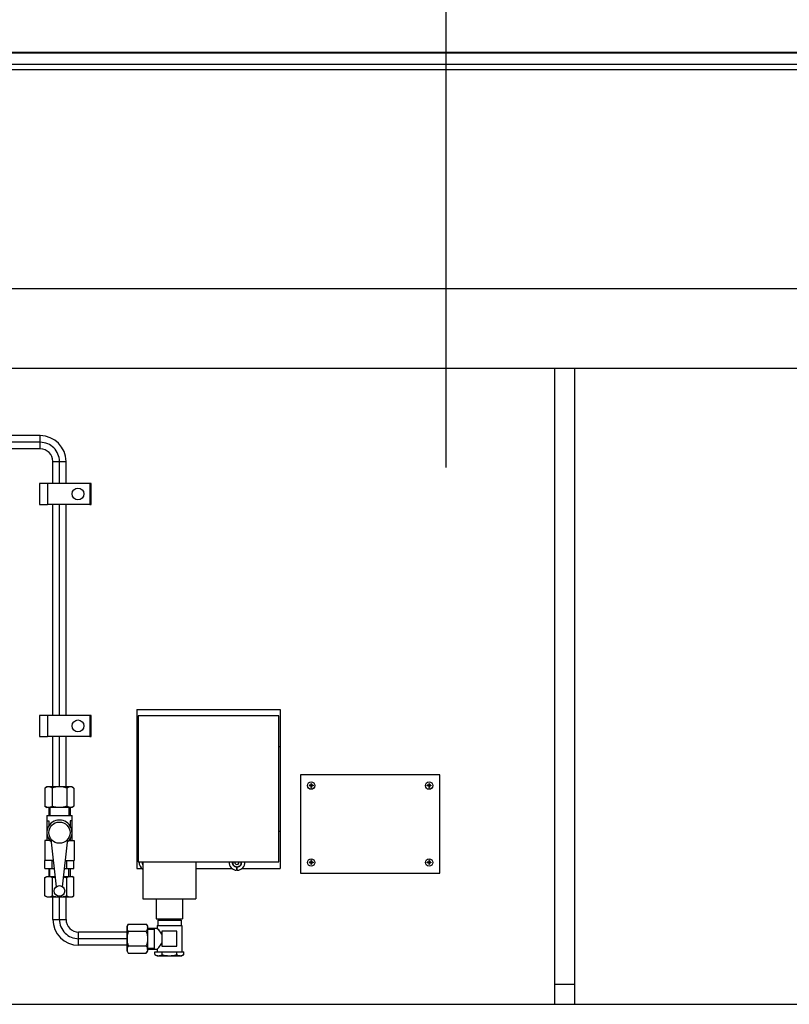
# Model space of a CAD drawing. Header units: millimetres. Extents: x 0 to 1189, y 0 to 841.
# Tile 79 of 166: x 466 to 490, y 562 to 591. Entities that reach past the tile are written whole.
import ezdxf

# ---------------------------------------------------------------- set-up
doc = ezdxf.new("R2010")
doc.units = ezdxf.units.MM
doc.header["$LTSCALE"] = 65.395
doc.linetypes.add('CENTER', pattern=[0.6, 0.375, -0.075, 0.075, -0.075])
for name, color, linetype in [('0006_713500_32_SIMPLE_D_PBL288', 7, 'CONTINUOUS'), ('0006_949708_15_SIMPLE_X_PBL300', 7, 'CONTINUOUS'), ('1907_060000_TLKGS_KGS_V_ABL4', 7, 'CONTINUOUS'), ('1907_061000_TLKGS_KGS_V_ABL126', 7, 'CONTINUOUS'), ('1907_153701_45_PBL285', 7, 'CONTINUOUS'), ('1907_153701_45_PBL286', 7, 'CONTINUOUS'), ('1907_153701_57_PBL275', 7, 'CONTINUOUS'), ('1907_153701_57_PBL276', 7, 'CONTINUOUS'), ('1907_765000_04_SIMPLE_A_ABL202', 7, 'CONTINUOUS'), ('1937_150000_00_SKL_PBL267', 7, 'CONTINUOUS'), ('1947_153000_10_T1_ABL264', 7, 'CONTINUOUS'), ('1947_153000_10_T2_PBL284', 7, 'CONTINUOUS'), ('1947_153000_10_T3_ABL277', 7, 'CONTINUOUS'), ('1947_153000_10_T4_PBL278', 7, 'CONTINUOUS'), ('1997_000000_TLKGS_MARKETING_ABL3', 7, 'CONTINUOUS'), ('1997_030000_TLKGS_V_ABL10', 7, 'CONTINUOUS'), ('1997_100000_TLKGS_V_ABL225', 7, 'CONTINUOUS'), ('1997_111000_12_SIMPLE1_D_ABL226', 7, 'CONTINUOUS'), ('1997_111000_12_SIMPLE1_T1_D_PBL227', 7, 'CONTINUOUS'), ('9M32C_GENSET_KPL_GRUNDRAHMEN_ABL206', 7, 'CONTINUOUS'), ('9M32C_GENSET_KPL_GRUNDRAHMEN_T1_PBL207', 7, 'CONTINUOUS'), ('9M32C_GENSET_KPL_VERROHRUNG_ABL14', 7, 'CONTINUOUS'), ('D128-6_PBL1438', 7, 'CONTINUOUS'), ('D128-6_PBL297', 7, 'CONTINUOUS'), ('D3870-A2-L-10_PBL265', 7, 'CONTINUOUS'), ('D3870-A2-L-10_PBL280', 7, 'CONTINUOUS'), ('D3870-A2-L-10_PBL281', 7, 'CONTINUOUS'), ('D7516-AE-M3X8-H_PBL291', 7, 'CONTINUOUS'), ('D7516-AE-M3X8-H_PBL292', 7, 'CONTINUOUS'), ('D7516-AE-M3X8-H_PBL293', 7, 'CONTINUOUS'), ('D7516-AE-M3X8-H_PBL294', 7, 'CONTINUOUS'), ('KUGELHAHN_10-0_PBL279', 7, 'CONTINUOUS'), ('new_view_7_VBL0', 7, 'CONTINUOUS'), ('RKD1000-10_PBL282', 7, 'CONTINUOUS'), ('RKD1000-10_PBL283', 7, 'CONTINUOUS'), ('SVH10LR_PBL289', 7, 'CONTINUOUS')]:
    doc.layers.add(name, color=color, linetype=linetype)

# ---------------------------------------------------------------- blocks, each defined once
blk = doc.blocks.new('1937_150000_00_SKL_PBL267', base_point=(511.126, 620.507))
at = {"layer": '1937_150000_00_SKL_PBL267', "color": 2, "linetype": 'CENTER'}
blk.add_line((479.326, 577.807), (479.326, 663.207), dxfattribs=at)
blk = doc.blocks.new('1907_765000_04_SIMPLE_A_ABL202', base_point=(494.526, 620.507))
at = {"layer": '1937_150000_00_SKL_PBL267'}
blk.add_blockref('1937_150000_00_SKL_PBL267', (511.126, 620.507), dxfattribs=at)
blk = doc.blocks.new('1907_061000_TLKGS_KGS_V_ABL126', base_point=(486.366, 620.507))
at = {"layer": '1907_765000_04_SIMPLE_A_ABL202'}
blk.add_blockref('1907_765000_04_SIMPLE_A_ABL202', (494.526, 620.507), dxfattribs=at)
blk = doc.blocks.new('1907_060000_TLKGS_KGS_V_ABL4', base_point=(462.666, 648.668))
at = {"layer": '1907_061000_TLKGS_KGS_V_ABL126'}
blk.add_blockref('1907_061000_TLKGS_KGS_V_ABL126', (486.366, 620.507), dxfattribs=at)
blk = doc.blocks.new('1997_111000_12_SIMPLE1_T1_D_PBL227', base_point=(544.726, 620.509))
at = {"layer": '1997_111000_12_SIMPLE1_T1_D_PBL227', "color": 9, "linetype": 'Continuous'}
for p, q in [((652.206, 590.327), (429.726, 590.327)), ((652.206, 589.967), (429.726, 589.967))]:
    blk.add_line(p, q, dxfattribs=at)
at = {"layer": '1997_111000_12_SIMPLE1_T1_D_PBL227', "color": 7, "linetype": 'Continuous'}
for p, q in [((652.206, 590.305), (429.726, 590.305)), ((652.206, 589.807), (429.726, 589.807))]:
    blk.add_line(p, q, dxfattribs=at)
blk = doc.blocks.new('1997_111000_12_SIMPLE1_D_ABL226', base_point=(544.726, 622.408))
at = {"layer": '1997_111000_12_SIMPLE1_T1_D_PBL227'}
blk.add_blockref('1997_111000_12_SIMPLE1_T1_D_PBL227', (544.726, 620.509), dxfattribs=at)
blk = doc.blocks.new('1997_100000_TLKGS_V_ABL225', base_point=(544.726, 632.467))
at = {"layer": '1997_111000_12_SIMPLE1_D_ABL226'}
blk.add_blockref('1997_111000_12_SIMPLE1_D_ABL226', (544.726, 622.408), dxfattribs=at)
blk = doc.blocks.new('1997_030000_TLKGS_V_ABL10', base_point=(520.526, 642.147))
at = {"layer": '1997_100000_TLKGS_V_ABL225'}
blk.add_blockref('1997_100000_TLKGS_V_ABL225', (544.726, 632.467), dxfattribs=at)
blk = doc.blocks.new('1997_000000_TLKGS_MARKETING_ABL3', base_point=(510.466, 648.668))
at = {"layer": '1907_060000_TLKGS_KGS_V_ABL4'}
blk.add_blockref('1907_060000_TLKGS_KGS_V_ABL4', (462.666, 648.668), dxfattribs=at)
at = {"layer": '1997_030000_TLKGS_V_ABL10'}
blk.add_blockref('1997_030000_TLKGS_V_ABL10', (520.526, 642.147), dxfattribs=at)
blk = doc.blocks.new('D3870-A2-L-10_PBL265', base_point=(469.996, 563.587))
at = {"layer": 'D3870-A2-L-10_PBL265', "color": 7, "linetype": 'Continuous'}
for p, q in [((469.686, 563.967), (469.72, 564.026)), ((469.686, 563.207), (469.686, 563.967)), ((469.72, 564.026), (470.269, 564.026)), ((470.269, 564.026), (470.306, 563.967)), ((470.306, 563.967), (470.306, 563.207)), ((470.269, 563.806), (469.72, 563.806)), ((469.686, 563.207), (469.72, 563.148)), ((469.72, 563.367), (470.269, 563.367)), ((469.72, 563.148), (470.269, 563.148)), ((470.269, 563.148), (470.306, 563.207))]:
    blk.add_line(p, q, dxfattribs=at)
for centre, start, end in [((470.153, 563.916), 356.6358, 359.9951), ((470.153, 563.258), 0.0049, 3.3642)]:
    blk.add_arc(centre, 0.152, start, end, dxfattribs=at)
for points, knots in [([(469.72, 564.026), (469.715, 564.017), (469.697, 563.983), (469.686, 563.944), (469.686, 563.916)], [0, 0, 0, 0, 0.263017, 1, 1, 1, 1]), ([(470.269, 564.026), (470.274, 564.017), (470.294, 563.983), (470.306, 563.944), (470.306, 563.916)], [0, 0, 0, 0, 0.264854, 1, 1, 1, 1]), ([(469.686, 563.916), (469.686, 563.907), (469.689, 563.868), (469.705, 563.831), (469.72, 563.806)], [0, 0, 0, 0, 0.241275, 1, 1, 1, 1]), ([(470.305, 563.907), (470.305, 563.898), (470.3, 563.863), (470.283, 563.829), (470.269, 563.806)], [0, 0, 0, 0, 0.239782, 1, 1, 1, 1]), ([(469.72, 563.367), (469.715, 563.359), (469.697, 563.325), (469.686, 563.286), (469.686, 563.258)], [0, 0, 0, 0, 0.263017, 1, 1, 1, 1]), ([(469.686, 563.258), (469.686, 563.248), (469.689, 563.21), (469.705, 563.173), (469.72, 563.148)], [0, 0, 0, 0, 0.241275, 1, 1, 1, 1]), ([(470.269, 563.367), (470.274, 563.359), (470.292, 563.328), (470.304, 563.293), (470.305, 563.267)], [0, 0, 0, 0, 0.263805, 1, 1, 1, 1]), ([(470.306, 563.258), (470.306, 563.248), (470.302, 563.209), (470.285, 563.173), (470.269, 563.148)], [0, 0, 0, 0, 0.239943, 1, 1, 1, 1])]:
    blk.add_open_spline(points, degree=3, knots=knots, dxfattribs=at)
for points in [[(469.72, 563.806), (469.699, 563.735), (469.686, 563.661), (469.686, 563.587)], [(470.269, 563.806), (470.291, 563.735), (470.306, 563.661), (470.306, 563.587)], [(469.686, 563.587), (469.686, 563.513), (469.699, 563.438), (469.72, 563.367)], [(470.306, 563.587), (470.306, 563.513), (470.291, 563.438), (470.269, 563.367)]]:
    blk.add_open_spline(points, degree=3, dxfattribs=at)
blk = doc.blocks.new('D3870-A2-L-10_PBL281', base_point=(467.646, 565.157))
at = {"layer": 'D3870-A2-L-10_PBL281', "color": 7, "linetype": 'Continuous'}
for p, q in [((467.207, 565.43), (467.266, 565.467)), ((467.266, 565.467), (467.515, 565.467)), ((467.776, 565.467), (468.026, 565.467)), ((468.084, 565.43), (468.026, 565.467)), ((467.207, 564.881), (467.207, 565.43)), ((467.426, 565.43), (467.426, 564.881)), ((467.865, 564.881), (467.865, 565.43)), ((468.084, 564.881), (468.084, 565.43)), ((467.266, 564.847), (467.207, 564.881)), ((468.026, 564.847), (468.084, 564.881)), ((467.266, 564.847), (468.026, 564.847))]:
    blk.add_line(p, q, dxfattribs=at)
for centre, start, end in [((467.317, 565.314), 86.6358, 89.9951), ((467.975, 565.314), 90.0049, 93.3642)]:
    blk.add_arc(centre, 0.152, start, end, dxfattribs=at)
for points, knots in [([(467.207, 565.43), (467.216, 565.435), (467.249, 565.455), (467.288, 565.467), (467.317, 565.467)], [0, 0, 0, 0, 0.264854, 1, 1, 1, 1]), ([(467.325, 565.466), (467.334, 565.466), (467.37, 565.461), (467.403, 565.445), (467.426, 565.43)], [0, 0, 0, 0, 0.239782, 1, 1, 1, 1]), ([(467.865, 565.43), (467.873, 565.435), (467.904, 565.453), (467.939, 565.465), (467.966, 565.466)], [0, 0, 0, 0, 0.263805, 1, 1, 1, 1]), ([(467.975, 565.467), (467.984, 565.467), (468.023, 565.463), (468.059, 565.446), (468.084, 565.43)], [0, 0, 0, 0, 0.239943, 1, 1, 1, 1]), ([(467.207, 564.881), (467.216, 564.876), (467.25, 564.858), (467.288, 564.847), (467.317, 564.847)], [0, 0, 0, 0, 0.263017, 1, 1, 1, 1]), ([(467.317, 564.847), (467.326, 564.847), (467.364, 564.85), (467.401, 564.866), (467.426, 564.881)], [0, 0, 0, 0, 0.241275, 1, 1, 1, 1]), ([(467.865, 564.881), (467.874, 564.876), (467.908, 564.858), (467.946, 564.847), (467.975, 564.847)], [0, 0, 0, 0, 0.263017, 1, 1, 1, 1]), ([(467.975, 564.847), (467.984, 564.847), (468.023, 564.85), (468.059, 564.866), (468.084, 564.881)], [0, 0, 0, 0, 0.241275, 1, 1, 1, 1])]:
    blk.add_open_spline(points, degree=3, knots=knots, dxfattribs=at)
for points in [[(467.426, 565.43), (467.456, 565.439), (467.486, 565.447), (467.516, 565.453)], [(467.775, 565.453), (467.805, 565.447), (467.835, 565.439), (467.865, 565.43)], [(467.426, 564.881), (467.497, 564.86), (467.572, 564.847), (467.646, 564.847)], [(467.646, 564.847), (467.72, 564.847), (467.794, 564.86), (467.865, 564.881)]]:
    blk.add_open_spline(points, degree=3, dxfattribs=at)
blk = doc.blocks.new('1947_153000_10_T2_PBL284', base_point=(468.566, 564.117))
at = {"layer": '1947_153000_10_T2_PBL284', "color": 7, "linetype": 'Continuous'}
for p, q in [((467.446, 564.167), (467.446, 564.847)), ((467.846, 564.167), (467.846, 564.847)), ((469.686, 563.787), (468.226, 563.787)), ((469.686, 563.387), (468.226, 563.387))]:
    blk.add_line(p, q, dxfattribs=at)
at = {"layer": '1947_153000_10_T2_PBL284', "color": 2, "linetype": 'CENTER'}
for p, q in [((467.646, 564.167), (467.646, 564.847)), ((469.686, 563.587), (468.226, 563.587))]:
    blk.add_line(p, q, dxfattribs=at)
at = {"layer": '1947_153000_10_T2_PBL284', "color": 9, "linetype": 'Continuous'}
for p, q in [((467.446, 564.167), (467.846, 564.167)), ((468.226, 563.387), (468.226, 563.787))]:
    blk.add_line(p, q, dxfattribs=at)
at = {"layer": '1947_153000_10_T2_PBL284', "color": 7, "linetype": 'Continuous'}
for radius in [0.78, 0.38]:
    blk.add_arc((468.226, 564.167), radius, 180, 270, dxfattribs=at)
at = {"layer": '1947_153000_10_T2_PBL284', "color": 2, "linetype": 'CENTER'}
blk.add_arc((468.226, 564.167), 0.58, 180, 270, dxfattribs=at)
blk = doc.blocks.new('SVH10LR_PBL289', base_point=(470.855, 563.627))
at = {"layer": 'SVH10LR_PBL289', "color": 7, "linetype": 'Continuous'}
for p, q in [((470.596, 563.987), (470.596, 563.907)), ((470.596, 563.987), (471.336, 563.987)), ((470.616, 564.147), (470.616, 563.987)), ((470.616, 564.147), (471.316, 564.147)), ((470.703, 564.187), (470.703, 564.147)), ((471.229, 564.187), (471.229, 564.147)), ((471.316, 564.147), (471.316, 563.987)), ((471.336, 563.987), (471.336, 563.187)), ((470.306, 563.907), (470.596, 563.907)), ((470.516, 563.267), (470.516, 563.907)), ((470.738, 563.815), (470.738, 563.359)), ((471.194, 563.815), (470.738, 563.815)), ((471.194, 563.359), (471.194, 563.815)), ((470.306, 563.267), (470.596, 563.267)), ((470.527, 563.107), (470.527, 563.187)), ((470.527, 563.187), (471.405, 563.187)), ((470.527, 563.107), (470.596, 563.067)), ((470.596, 563.267), (470.596, 563.187)), ((470.738, 563.359), (471.194, 563.359)), ((470.746, 563.107), (470.746, 563.187)), ((471.185, 563.107), (471.185, 563.187)), ((471.405, 563.107), (471.336, 563.067)), ((471.405, 563.107), (471.405, 563.187)), ((470.596, 563.067), (471.336, 563.067))]:
    blk.add_line(p, q, dxfattribs=at)
at = {"layer": 'SVH10LR_PBL289', "color": 2, "linetype": 'Continuous'}
for p, q in [((470.733, 564.187), (470.733, 564.147)), ((471.199, 564.187), (471.199, 564.147)), ((470.306, 563.877), (470.516, 563.877)), ((470.306, 563.297), (470.516, 563.297))]:
    blk.add_line(p, q, dxfattribs=at)
at = {"layer": 'SVH10LR_PBL289', "color": 7, "linetype": 'Continuous'}
for points, knots in [([(470.738, 563.719), (470.71, 563.766), (470.662, 563.828), (470.611, 563.888), (470.596, 563.907)], [0, 0, 0, 0, 0.690437, 1, 1, 1, 1]), ([(470.596, 563.267), (470.611, 563.285), (470.662, 563.345), (470.71, 563.408), (470.738, 563.455)], [0, 0, 0, 0, 0.30957, 1, 1, 1, 1]), ([(470.527, 563.107), (470.56, 563.087), (470.636, 563.058), (470.713, 563.087), (470.746, 563.107)], [0, 0, 0, 0, 0.5, 1, 1, 1, 1]), ([(470.746, 563.107), (470.817, 563.086), (470.966, 563.059), (471.114, 563.086), (471.185, 563.107)], [0, 0, 0, 0, 0.5, 1, 1, 1, 1]), ([(471.185, 563.107), (471.218, 563.087), (471.295, 563.058), (471.371, 563.087), (471.405, 563.107)], [0, 0, 0, 0, 0.5, 1, 1, 1, 1])]:
    blk.add_open_spline(points, degree=3, knots=knots, dxfattribs=at)
blk = doc.blocks.new('1947_153000_10_T1_ABL264', base_point=(469.306, 564.267))
at = {"layer": '1947_153000_10_T2_PBL284'}
blk.add_blockref('1947_153000_10_T2_PBL284', (468.566, 564.117), dxfattribs=at)
at = {"layer": 'D3870-A2-L-10_PBL265'}
blk.add_blockref('D3870-A2-L-10_PBL265', (469.996, 563.587), dxfattribs=at)
at = {"layer": 'D3870-A2-L-10_PBL281'}
blk.add_blockref('D3870-A2-L-10_PBL281', (467.646, 565.157), dxfattribs=at)
at = {"layer": 'SVH10LR_PBL289'}
blk.add_blockref('SVH10LR_PBL289', (470.855, 563.627), dxfattribs=at)
blk = doc.blocks.new('1907_153701_57_PBL275', base_point=(467.166, 577.007))
at = {"layer": '1907_153701_57_PBL275', "color": 7, "linetype": 'Continuous'}
for p, q in [((467.046, 577.327), (467.046, 576.687)), ((467.286, 577.327), (467.046, 577.327)), ((467.046, 576.687), (467.286, 576.687))]:
    blk.add_line(p, q, dxfattribs=at)
blk = doc.blocks.new('1907_153701_57_PBL276', base_point=(467.166, 570.007))
at = {"layer": '1907_153701_57_PBL276', "color": 7, "linetype": 'Continuous'}
for p, q in [((467.046, 570.327), (467.046, 569.687)), ((467.286, 570.327), (467.046, 570.327)), ((467.046, 569.687), (467.286, 569.687))]:
    blk.add_line(p, q, dxfattribs=at)
blk = doc.blocks.new('1947_153000_10_T4_PBL278', base_point=(455.186, 573.467))
at = {"layer": '1947_153000_10_T4_PBL278', "color": 7, "linetype": 'Continuous'}
for p, q in [((442.886, 578.767), (442.526, 578.767)), ((462.086, 578.767), (443.526, 578.767)), ((467.066, 578.767), (462.726, 578.767)), ((442.886, 578.367), (442.526, 578.367)), ((462.086, 578.367), (443.526, 578.367)), ((467.066, 578.367), (462.726, 578.367)), ((467.446, 577.327), (467.446, 577.987)), ((467.846, 577.327), (467.846, 577.987)), ((467.446, 570.327), (467.446, 576.687)), ((467.846, 570.327), (467.846, 576.687)), ((467.446, 568.167), (467.446, 569.687)), ((467.846, 568.167), (467.846, 569.687))]:
    blk.add_line(p, q, dxfattribs=at)
at = {"layer": '1947_153000_10_T4_PBL278', "color": 2, "linetype": 'CENTER'}
for p, q in [((442.886, 578.567), (442.526, 578.567)), ((462.086, 578.567), (443.526, 578.567)), ((467.066, 578.567), (462.726, 578.567)), ((467.646, 577.327), (467.646, 577.987)), ((467.646, 570.327), (467.646, 576.687)), ((467.646, 568.167), (467.646, 569.687))]:
    blk.add_line(p, q, dxfattribs=at)
at = {"layer": '1947_153000_10_T4_PBL278', "color": 9, "linetype": 'Continuous'}
for p, q in [((467.066, 578.367), (467.066, 578.767)), ((467.446, 577.987), (467.846, 577.987))]:
    blk.add_line(p, q, dxfattribs=at)
at = {"layer": '1947_153000_10_T4_PBL278', "color": 7, "linetype": 'Continuous'}
for radius in [0.78, 0.38]:
    blk.add_arc((467.066, 577.987), radius, 0, 90, dxfattribs=at)
at = {"layer": '1947_153000_10_T4_PBL278', "color": 2, "linetype": 'CENTER'}
blk.add_arc((467.066, 577.987), 0.58, 0, 90, dxfattribs=at)
blk = doc.blocks.new('D3870-A2-L-10_PBL280', base_point=(467.646, 567.857))
at = {"layer": 'D3870-A2-L-10_PBL280', "color": 7, "linetype": 'Continuous'}
for p, q in [((467.266, 568.167), (467.207, 568.133)), ((467.207, 568.133), (467.207, 567.583)), ((468.026, 568.167), (467.266, 568.167)), ((467.426, 568.133), (467.426, 567.583)), ((467.865, 568.133), (467.865, 567.583)), ((468.026, 568.167), (468.084, 568.133)), ((468.084, 568.133), (468.084, 567.583)), ((467.207, 567.583), (467.266, 567.547)), ((468.026, 567.547), (467.266, 567.547)), ((468.084, 567.583), (468.026, 567.547))]:
    blk.add_line(p, q, dxfattribs=at)
for centre, start, end in [((467.317, 567.699), 270.0049, 273.3642), ((467.975, 567.699), 266.6358, 269.9951)]:
    blk.add_arc(centre, 0.152, start, end, dxfattribs=at)
for points, knots in [([(467.317, 568.167), (467.307, 568.167), (467.269, 568.163), (467.232, 568.147), (467.207, 568.133)], [0, 0, 0, 0, 0.241275, 1, 1, 1, 1]), ([(467.426, 568.133), (467.417, 568.138), (467.384, 568.156), (467.345, 568.167), (467.317, 568.167)], [0, 0, 0, 0, 0.263017, 1, 1, 1, 1]), ([(467.975, 568.167), (467.965, 568.167), (467.927, 568.163), (467.89, 568.147), (467.865, 568.133)], [0, 0, 0, 0, 0.241275, 1, 1, 1, 1]), ([(468.084, 568.133), (468.076, 568.138), (468.042, 568.156), (468.003, 568.167), (467.975, 568.167)], [0, 0, 0, 0, 0.263017, 1, 1, 1, 1]), ([(467.317, 567.547), (467.307, 567.547), (467.268, 567.55), (467.232, 567.568), (467.207, 567.583)], [0, 0, 0, 0, 0.239943, 1, 1, 1, 1]), ([(467.426, 567.583), (467.418, 567.578), (467.387, 567.561), (467.352, 567.549), (467.325, 567.547)], [0, 0, 0, 0, 0.263805, 1, 1, 1, 1]), ([(467.966, 567.547), (467.957, 567.548), (467.921, 567.553), (467.888, 567.569), (467.865, 567.583)], [0, 0, 0, 0, 0.239782, 1, 1, 1, 1]), ([(468.084, 567.583), (468.076, 567.578), (468.042, 567.559), (468.003, 567.547), (467.975, 567.547)], [0, 0, 0, 0, 0.264854, 1, 1, 1, 1])]:
    blk.add_open_spline(points, degree=3, knots=knots, dxfattribs=at)
for points in [[(467.646, 568.167), (467.572, 568.167), (467.497, 568.153), (467.426, 568.133)], [(467.865, 568.133), (467.794, 568.153), (467.72, 568.167), (467.646, 568.167)], [(467.646, 567.547), (467.572, 567.547), (467.497, 567.561), (467.426, 567.583)], [(467.865, 567.583), (467.794, 567.561), (467.72, 567.547), (467.646, 567.547)]]:
    blk.add_open_spline(points, degree=3, dxfattribs=at)
blk = doc.blocks.new('1947_153000_10_T3_ABL277', base_point=(455.305, 573.157))
at = {"layer": '1947_153000_10_T4_PBL278'}
blk.add_blockref('1947_153000_10_T4_PBL278', (455.186, 573.467), dxfattribs=at)
at = {"layer": 'D3870-A2-L-10_PBL280'}
blk.add_blockref('D3870-A2-L-10_PBL280', (467.646, 567.857), dxfattribs=at)
blk = doc.blocks.new('KUGELHAHN_10-0_PBL279', base_point=(467.646, 566.207))
at = {"layer": 'KUGELHAHN_10-0_PBL279', "color": 7, "linetype": 'Continuous'}
for p, q in [((467.326, 567.547), (467.326, 567.307)), ((467.966, 567.547), (467.966, 567.307)), ((467.266, 567.307), (467.266, 566.547)), ((467.266, 567.307), (468.026, 567.307)), ((468.026, 566.547), (468.026, 567.307)), ((467.266, 567.147), (467.323, 567.147)), ((467.323, 567.147), (467.323, 566.983)), ((467.969, 567.147), (467.969, 566.983)), ((468.026, 567.147), (467.969, 567.147)), ((467.206, 566.547), (467.206, 565.947)), ((467.362, 566.547), (467.206, 566.547)), ((467.323, 566.59), (467.323, 566.547)), ((467.39, 566.595), (467.55, 565.155)), ((467.742, 565.155), (467.902, 566.595)), ((467.93, 566.547), (468.086, 566.547)), ((467.969, 566.59), (467.969, 566.547)), ((468.086, 566.547), (468.086, 565.947)), ((467.462, 565.947), (467.206, 565.947)), ((467.207, 565.707), (467.207, 565.947)), ((467.426, 565.707), (467.426, 565.947)), ((467.83, 565.947), (468.086, 565.947)), ((467.865, 565.707), (467.865, 565.947)), ((468.084, 565.707), (468.084, 565.947)), ((467.207, 565.707), (467.488, 565.707)), ((467.326, 565.707), (467.326, 565.467)), ((467.803, 565.707), (468.084, 565.707)), ((467.966, 565.707), (467.966, 565.467))]:
    blk.add_line(p, q, dxfattribs=at)
at = {"layer": 'KUGELHAHN_10-0_PBL279', "color": 2, "linetype": 'Continuous'}
for p, q in [((467.358, 567.547), (467.358, 567.307)), ((467.934, 567.547), (467.934, 567.307)), ((467.358, 565.467), (467.358, 565.707)), ((467.934, 565.467), (467.934, 565.707))]:
    blk.add_line(p, q, dxfattribs=at)
at = {"layer": 'KUGELHAHN_10-0_PBL279', "color": 7, "linetype": 'Continuous'}
for centre, radius in [((467.646, 566.787), 0.32), ((467.646, 565.027), 0.16)]:
    blk.add_circle(centre, radius, dxfattribs=at)
blk.add_arc((467.646, 566.787), 0.38, 314.2833, 225.7167, dxfattribs=at)
blk = doc.blocks.new('RKD1000-10_PBL282', base_point=(467.926, 577.007))
at = {"layer": 'RKD1000-10_PBL282', "color": 7, "linetype": 'Continuous'}
for p, q in [((467.286, 577.327), (467.286, 576.687)), ((468.566, 577.327), (467.286, 577.327)), ((468.566, 577.327), (468.566, 576.687)), ((468.566, 576.687), (467.286, 576.687))]:
    blk.add_line(p, q, dxfattribs=at)
blk.add_circle((468.206, 577.007), 0.18, dxfattribs=at)
blk = doc.blocks.new('RKD1000-10_PBL283', base_point=(467.926, 570.007))
at = {"layer": 'RKD1000-10_PBL283', "color": 7, "linetype": 'Continuous'}
for p, q in [((467.286, 570.327), (467.286, 569.687)), ((468.566, 570.327), (467.286, 570.327)), ((468.566, 570.327), (468.566, 569.687)), ((468.566, 569.687), (467.286, 569.687))]:
    blk.add_line(p, q, dxfattribs=at)
blk.add_circle((468.206, 570.007), 0.18, dxfattribs=at)
blk = doc.blocks.new('1907_153701_45_PBL285', base_point=(468.586, 570.007))
at = {"layer": '1907_153701_45_PBL285', "color": 7, "linetype": 'Continuous'}
for p, q in [((468.606, 570.327), (468.566, 570.327)), ((468.606, 569.687), (468.606, 570.327)), ((468.566, 569.687), (468.606, 569.687))]:
    blk.add_line(p, q, dxfattribs=at)
blk = doc.blocks.new('1907_153701_45_PBL286', base_point=(468.586, 577.007))
at = {"layer": '1907_153701_45_PBL286', "color": 7, "linetype": 'Continuous'}
for p, q in [((468.606, 577.327), (468.566, 577.327)), ((468.606, 576.687), (468.606, 577.327)), ((468.566, 576.687), (468.606, 576.687))]:
    blk.add_line(p, q, dxfattribs=at)
blk = doc.blocks.new('0006_713500_32_SIMPLE_D_PBL288', base_point=(472.146, 567.347))
at = {"layer": '0006_713500_32_SIMPLE_D_PBL288', "color": 7, "linetype": 'Continuous'}
for p, q in [((469.986, 570.507), (469.986, 565.707)), ((469.986, 570.507), (474.306, 570.507)), ((474.306, 570.507), (474.306, 565.707)), ((470.026, 570.307), (470.026, 565.907)), ((474.266, 570.307), (470.026, 570.307)), ((474.266, 565.907), (474.266, 570.307)), ((469.986, 569.387), (470.026, 569.387)), ((474.266, 569.387), (474.306, 569.387)), ((469.986, 566.827), (470.026, 566.827)), ((474.266, 566.827), (474.306, 566.827)), ((470.026, 565.907), (474.266, 565.907)), ((470.166, 565.907), (470.166, 564.787)), ((471.766, 565.907), (471.766, 564.787)), ((469.986, 565.707), (470.136, 565.707)), ((471.766, 565.707), (472.856, 565.707)), ((472.996, 565.707), (473.016, 565.707)), ((473.155, 565.707), (474.306, 565.707)), ((470.166, 564.787), (471.766, 564.787)), ((470.566, 564.787), (470.566, 564.187)), ((471.366, 564.787), (471.366, 564.187)), ((470.566, 564.187), (471.366, 564.187))]:
    blk.add_line(p, q, dxfattribs=at)
blk.add_arc((473.006, 565.887), 0.064, 162.7213, 17.2787, dxfattribs=at)
blk = doc.blocks.new('D7516-AE-M3X8-H_PBL291', base_point=(475.246, 565.887))
at = {"layer": 'D7516-AE-M3X8-H_PBL291', "color": 7, "linetype": 'Continuous'}
for p, q in [((475.19, 565.887), (475.191, 565.899)), ((475.191, 565.875), (475.19, 565.887)), ((475.234, 565.899), (475.191, 565.899)), ((475.234, 565.875), (475.191, 565.875)), ((475.227, 565.875), (475.227, 565.899)), ((475.234, 565.942), (475.234, 565.899)), ((475.258, 565.905), (475.234, 565.905)), ((475.234, 565.875), (475.234, 565.832)), ((475.258, 565.868), (475.234, 565.868)), ((475.258, 565.942), (475.258, 565.899)), ((475.301, 565.899), (475.258, 565.899)), ((475.258, 565.875), (475.258, 565.832)), ((475.301, 565.875), (475.258, 565.875)), ((475.264, 565.875), (475.264, 565.899)), ((475.301, 565.899), (475.301, 565.887)), ((475.301, 565.887), (475.301, 565.875))]:
    blk.add_line(p, q, dxfattribs=at)
blk.add_circle((475.246, 565.887), 0.112, dxfattribs=at)
for centre, start, end in [((475.246, 565.568), 88.1598, 91.8402), ((475.246, 566.205), 268.1598, 271.8402)]:
    blk.add_arc(centre, 0.374, start, end, dxfattribs=at)
blk = doc.blocks.new('D7516-AE-M3X8-H_PBL292', base_point=(475.246, 568.207))
at = {"layer": 'D7516-AE-M3X8-H_PBL292', "color": 7, "linetype": 'Continuous'}
for p, q in [((475.19, 568.207), (475.191, 568.219)), ((475.191, 568.195), (475.19, 568.207)), ((475.234, 568.219), (475.191, 568.219)), ((475.234, 568.195), (475.191, 568.195)), ((475.227, 568.195), (475.227, 568.219)), ((475.234, 568.262), (475.234, 568.219)), ((475.258, 568.225), (475.234, 568.225)), ((475.234, 568.195), (475.234, 568.152)), ((475.258, 568.188), (475.234, 568.188)), ((475.258, 568.262), (475.258, 568.219)), ((475.301, 568.219), (475.258, 568.219)), ((475.258, 568.195), (475.258, 568.152)), ((475.301, 568.195), (475.258, 568.195)), ((475.264, 568.195), (475.264, 568.219)), ((475.301, 568.219), (475.301, 568.207)), ((475.301, 568.207), (475.301, 568.195))]:
    blk.add_line(p, q, dxfattribs=at)
blk.add_circle((475.246, 568.207), 0.112, dxfattribs=at)
for centre, start, end in [((475.246, 567.888), 88.1598, 91.8402), ((475.246, 568.525), 268.1598, 271.8402)]:
    blk.add_arc(centre, 0.374, start, end, dxfattribs=at)
blk = doc.blocks.new('D7516-AE-M3X8-H_PBL293', base_point=(478.806, 565.887))
at = {"layer": 'D7516-AE-M3X8-H_PBL293', "color": 7, "linetype": 'Continuous'}
for p, q in [((478.75, 565.887), (478.751, 565.899)), ((478.751, 565.875), (478.75, 565.887)), ((478.794, 565.899), (478.751, 565.899)), ((478.794, 565.875), (478.751, 565.875)), ((478.787, 565.875), (478.787, 565.899)), ((478.794, 565.942), (478.794, 565.899)), ((478.818, 565.905), (478.794, 565.905)), ((478.794, 565.875), (478.794, 565.832)), ((478.818, 565.868), (478.794, 565.868)), ((478.818, 565.942), (478.818, 565.899)), ((478.861, 565.899), (478.818, 565.899)), ((478.818, 565.875), (478.818, 565.832)), ((478.861, 565.875), (478.818, 565.875)), ((478.824, 565.875), (478.824, 565.899)), ((478.861, 565.899), (478.861, 565.887)), ((478.861, 565.887), (478.861, 565.875))]:
    blk.add_line(p, q, dxfattribs=at)
blk.add_circle((478.806, 565.887), 0.112, dxfattribs=at)
for centre, start, end in [((478.806, 565.568), 88.1598, 91.8402), ((478.806, 566.205), 268.1598, 271.8402)]:
    blk.add_arc(centre, 0.374, start, end, dxfattribs=at)
blk = doc.blocks.new('D7516-AE-M3X8-H_PBL294', base_point=(478.806, 568.207))
at = {"layer": 'D7516-AE-M3X8-H_PBL294', "color": 7, "linetype": 'Continuous'}
for p, q in [((478.75, 568.207), (478.751, 568.219)), ((478.751, 568.195), (478.75, 568.207)), ((478.794, 568.219), (478.751, 568.219)), ((478.794, 568.195), (478.751, 568.195)), ((478.787, 568.195), (478.787, 568.219)), ((478.794, 568.262), (478.794, 568.219)), ((478.818, 568.225), (478.794, 568.225)), ((478.794, 568.195), (478.794, 568.152)), ((478.818, 568.188), (478.794, 568.188)), ((478.818, 568.262), (478.818, 568.219)), ((478.861, 568.219), (478.818, 568.219)), ((478.818, 568.195), (478.818, 568.152)), ((478.861, 568.195), (478.818, 568.195)), ((478.824, 568.195), (478.824, 568.219)), ((478.861, 568.219), (478.861, 568.207)), ((478.861, 568.207), (478.861, 568.195))]:
    blk.add_line(p, q, dxfattribs=at)
blk.add_circle((478.806, 568.207), 0.112, dxfattribs=at)
for centre, start, end in [((478.806, 567.888), 88.1598, 91.8402), ((478.806, 568.525), 268.1598, 271.8402)]:
    blk.add_arc(centre, 0.374, start, end, dxfattribs=at)
blk = doc.blocks.new('D128-6_PBL297', base_point=(473.006, 565.776))
at = {"layer": 'D128-6_PBL297', "color": 7, "linetype": 'Continuous'}
for p, q in [((472.996, 565.757), (472.996, 565.651)), ((473.016, 565.651), (473.016, 565.757))]:
    blk.add_line(p, q, dxfattribs=at)
for radius, start, end in [(0.236, 177.1434, 267.5715), (0.13, 173.3463, 265.5883), (0.13, 274.4117, 6.6439), (0.236, 272.4285, 2.8566)]:
    blk.add_arc((473.006, 565.887), radius, start, end, dxfattribs=at)
at = {"layer": 'D128-6_PBL297', "color": 9, "linetype": 'Continuous'}
for start, end in [(174.0928, 265.9617), (274.0383, 5.8972)]:
    blk.add_arc((473.006, 565.887), 0.142, start, end, dxfattribs=at)
blk = doc.blocks.new('0006_949708_15_SIMPLE_X_PBL300', base_point=(477.026, 567.047))
at = {"layer": '0006_949708_15_SIMPLE_X_PBL300', "color": 7, "linetype": 'Continuous'}
for p, q in [((474.926, 568.527), (474.926, 565.567)), ((479.126, 568.527), (474.926, 568.527)), ((479.126, 565.567), (479.126, 568.527)), ((474.926, 565.567), (479.126, 565.567))]:
    blk.add_line(p, q, dxfattribs=at)
blk = doc.blocks.new('D128-6_PBL1438', base_point=(470.168, 565.776))
at = {"layer": 'D128-6_PBL1438', "color": 7, "linetype": 'Continuous'}
for radius, start, end in [(0.236, 177.1434, 239.8621), (0.13, 173.3463, 203.1597)]:
    blk.add_arc((470.286, 565.887), radius, start, end, dxfattribs=at)
at = {"layer": 'D128-6_PBL1438', "color": 9, "linetype": 'Continuous'}
blk.add_arc((470.286, 565.887), 0.142, 174.0928, 212.8834, dxfattribs=at)
blk = doc.blocks.new('9M32C_GENSET_KPL_VERROHRUNG_ABL14', base_point=(506.706, 616.107))
at = {"layer": '0006_713500_32_SIMPLE_D_PBL288'}
blk.add_blockref('0006_713500_32_SIMPLE_D_PBL288', (472.146, 567.347), dxfattribs=at)
at = {"layer": '0006_949708_15_SIMPLE_X_PBL300'}
blk.add_blockref('0006_949708_15_SIMPLE_X_PBL300', (477.026, 567.047), dxfattribs=at)
at = {"layer": '1907_153701_45_PBL285'}
blk.add_blockref('1907_153701_45_PBL285', (468.586, 570.007), dxfattribs=at)
at = {"layer": '1907_153701_45_PBL286'}
blk.add_blockref('1907_153701_45_PBL286', (468.586, 577.007), dxfattribs=at)
at = {"layer": '1907_153701_57_PBL275'}
blk.add_blockref('1907_153701_57_PBL275', (467.166, 577.007), dxfattribs=at)
at = {"layer": '1907_153701_57_PBL276'}
blk.add_blockref('1907_153701_57_PBL276', (467.166, 570.007), dxfattribs=at)
at = {"layer": '1947_153000_10_T1_ABL264'}
blk.add_blockref('1947_153000_10_T1_ABL264', (469.306, 564.267), dxfattribs=at)
at = {"layer": '1947_153000_10_T3_ABL277'}
blk.add_blockref('1947_153000_10_T3_ABL277', (455.305, 573.157), dxfattribs=at)
at = {"layer": 'D128-6_PBL1438'}
blk.add_blockref('D128-6_PBL1438', (470.168, 565.776), dxfattribs=at)
at = {"layer": 'D128-6_PBL297'}
blk.add_blockref('D128-6_PBL297', (473.006, 565.776), dxfattribs=at)
at = {"layer": 'D7516-AE-M3X8-H_PBL291'}
blk.add_blockref('D7516-AE-M3X8-H_PBL291', (475.246, 565.887), dxfattribs=at)
at = {"layer": 'D7516-AE-M3X8-H_PBL292'}
blk.add_blockref('D7516-AE-M3X8-H_PBL292', (475.246, 568.207), dxfattribs=at)
at = {"layer": 'D7516-AE-M3X8-H_PBL293'}
blk.add_blockref('D7516-AE-M3X8-H_PBL293', (478.806, 565.887), dxfattribs=at)
at = {"layer": 'D7516-AE-M3X8-H_PBL294'}
blk.add_blockref('D7516-AE-M3X8-H_PBL294', (478.806, 568.207), dxfattribs=at)
at = {"layer": 'KUGELHAHN_10-0_PBL279'}
blk.add_blockref('KUGELHAHN_10-0_PBL279', (467.646, 566.207), dxfattribs=at)
at = {"layer": 'RKD1000-10_PBL282'}
blk.add_blockref('RKD1000-10_PBL282', (467.926, 577.007), dxfattribs=at)
at = {"layer": 'RKD1000-10_PBL283'}
blk.add_blockref('RKD1000-10_PBL283', (467.926, 570.007), dxfattribs=at)
blk = doc.blocks.new('9M32C_GENSET_KPL_GRUNDRAHMEN_T1_PBL207', base_point=(619.806, 558.007))
at = {"layer": '9M32C_GENSET_KPL_GRUNDRAHMEN_T1_PBL207', "color": 7, "linetype": 'Continuous'}
for p, q in [((442.526, 583.207), (810.806, 583.207)), ((442.526, 580.807), (810.806, 580.807)), ((482.606, 561.607), (482.606, 580.807)), ((483.206, 561.607), (483.206, 580.807)), ((483.206, 562.207), (482.606, 562.207)), ((428.806, 561.607), (810.806, 561.607))]:
    blk.add_line(p, q, dxfattribs=at)
blk = doc.blocks.new('9M32C_GENSET_KPL_GRUNDRAHMEN_ABL206', base_point=(619.806, 558.007))
at = {"layer": '9M32C_GENSET_KPL_GRUNDRAHMEN_T1_PBL207'}
blk.add_blockref('9M32C_GENSET_KPL_GRUNDRAHMEN_T1_PBL207', (619.806, 558.007), dxfattribs=at)
blk = doc.blocks.new('NEW_VIEW_7_VBL0', base_point=(585.616, 629.519))
at = {"layer": '1997_000000_TLKGS_MARKETING_ABL3'}
blk.add_blockref('1997_000000_TLKGS_MARKETING_ABL3', (510.466, 648.668), dxfattribs=at)
at = {"layer": '9M32C_GENSET_KPL_GRUNDRAHMEN_ABL206'}
blk.add_blockref('9M32C_GENSET_KPL_GRUNDRAHMEN_ABL206', (619.806, 558.007), dxfattribs=at)
at = {"layer": '9M32C_GENSET_KPL_VERROHRUNG_ABL14'}
blk.add_blockref('9M32C_GENSET_KPL_VERROHRUNG_ABL14', (506.706, 616.107), dxfattribs=at)

msp = doc.modelspace()

# ---------------------------------------------------------------- block references
at = {"layer": 'new_view_7_VBL0'}
msp.add_blockref('NEW_VIEW_7_VBL0', (585.61607, 629.51935), dxfattribs=at)

doc.saveas('drawing.dxf')
